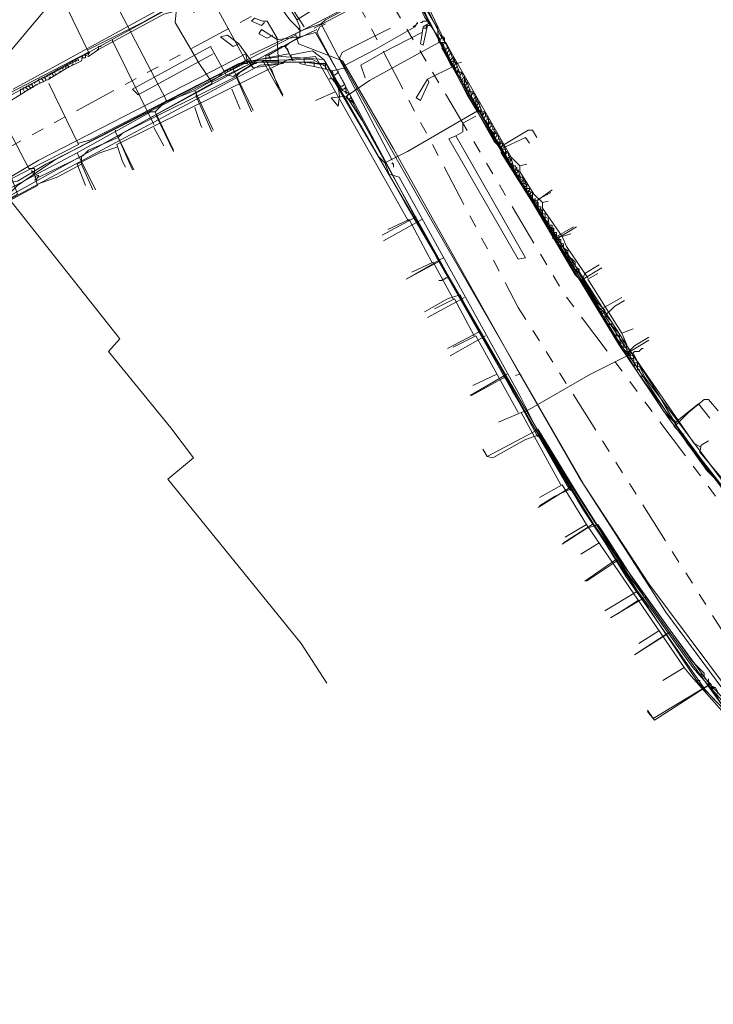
# Model space of a CAD drawing. Header units: metres. Extents: x 196942 to 197892, y 354692 to 355693.
# Tile 49 of 55: x 197500 to 197597, y 355207 to 355346. Entities that reach past the tile are written whole.
import ezdxf
from ezdxf.lldxf.tags import DXFTag

# ---------------------------------------------------------------- set-up
doc = ezdxf.new("R2010")
doc.units = ezdxf.units.M
doc.linetypes.add('RI-GWA', pattern=[18.45, 6, -1.8, 1.75, -1.8, 1.75, -1.8, 1.75, -1.8])
for name, color, linetype, lineweight in [('B-OI-KL-DATA_Orientatieverzoek_Eurofiber_0000560460-G', 90, 'KL-DATA-N', 18), ('B-OI-KL-DATA_Orientatieverzoek_KPN_0000546663-G', 90, 'KL-DATA-N', 18), ('B-OI-KL-DATA_Orientatieverzoek_Tele2_0000546705-G', 90, 'KL-DATA-N', 18), ('B-OI-KL-DATA_Orientatieverzoek_Ziggo BV_0000546674-G', 90, 'KL-DATA-N', 18), ('B-OI-KL-ET_LS_Orientatieverzoek_Enexis_0000729946-G', 190, 'KL-LS-N', 18), ('B-OI-KL-ET_LS_Orientatieverzoek_roermond_0000584598-G', 190, 'KL-LS-N', 18), ('B-OI-KL-ET_MS_Orientatieverzoek_Enexis_0000729946-G', 130, 'KL-MS-N', 18), ('B-OI-KL-GAS_HD_Orientatieverzoek_Enexis_0000729946-G', 30, 'KL-GAS-HD-N', 18), ('B-OI-KL-GAS_LD_Orientatieverzoek_Enexis_0000729946-G', 50, 'KL-GAS-LD-N', 18), ('B-OI-KL-WATER_Orientatieverzoek_Nv WML_0000578862-G', 170, 'KL-WATER-N', 18), ('B-OI-RI-GWA_Orientatieverzoek_roermond_0000584598-G', 30, 'RI-GWA', 18)]:
    doc.layers.add(name, color=color, linetype=linetype, lineweight=lineweight)
doc.styles.get("Standard").update_dxf_attribs({"font": 'arial.ttf'})
tags = doc.linetypes.add('KL-DATA-N', pattern='A,4,-1,[101,NLCS.SHX,S=0.5,R=0,X=0,Y=0],-1,4,-1,["D",Standard,S=1,R=0,X=-0.25,Y=-0.5],-1.5', length=12.5).pattern_tags.tags
tags[18] = DXFTag(74, 10)
tags = doc.linetypes.add('KL-GAS-HD-N', pattern='A,4,-1,[69,NLCS.SHX,S=0.5,R=0,X=0,Y=0],-1,4,-1,["H",Standard,S=1,R=0,X=0,Y=-0.5],-2', length=13).pattern_tags.tags
tags[18] = DXFTag(74, 10)
tags = doc.linetypes.add('KL-GAS-LD-N', pattern='A,4,-1,[69,NLCS.SHX,S=0.5,R=0,X=0,Y=0],-1,4,-1,["L",Standard,S=1,R=0,X=0.25,Y=-0.5],-2', length=13).pattern_tags.tags
tags[18] = DXFTag(74, 10)
tags = doc.linetypes.add('KL-LS-N', pattern='A,4,-1,[103,NLCS.SHX,S=0.75,R=0,X=0,Y=0],-1,4,-1,["L",Standard,S=1,R=0,X=0,Y=-0.5],-2', length=13).pattern_tags.tags
tags[18] = DXFTag(74, 10)
tags = doc.linetypes.add('KL-MS-N', pattern='A,4,-1,[103,NLCS.SHX,S=0.75,R=0,X=0,Y=0],-1,4,-1,["M",Standard,S=1,R=0,X=0,Y=-0.5],-2', length=13).pattern_tags.tags
tags[18] = DXFTag(74, 10)
doc.linetypes.add('KL-WATER-N', pattern='A,7,-0.5,[168,NLCS.SHX,S=0.75,R=0,X=0.75,Y=0],-2', length=9.5)

msp = doc.modelspace()

# ---------------------------------------------------------------- linework, layer by layer
at = {"layer": 'B-OI-KL-DATA_Orientatieverzoek_Eurofiber_0000560460-G', "flags": 128}
for points in [[(197664.94456, 355218.30724), (197657.94316, 355223.70832), (197647.74112, 355231.1098), (197636.1388, 355239.51148), (197632.93816, 355241.91196), (197612.134, 355263.51628), (197606.93296, 355269.51748), (197595.73072, 355283.92036), (197586.92896, 355295.92276), (197583.1282, 355302.124), (197578.72732, 355309.32544), (197575.52668, 355314.52648), (197571.1258, 355321.72792), (197567.92516, 355326.92896), (197562.32404, 355336.53088), (197557.123, 355346.1328), (197555.32264, 355350.33364), (197555.72272, 355351.73392), (197563.32424, 355356.1348), (197570.72572, 355360.33564), (197577.127, 355363.93636), (197580.92776, 355366.1368)], [(197497.71112, 355320.92776), (197499.31144, 355322.52808), (197504.51248, 355326.1288), (197509.51348, 355328.72932), (197520.31564, 355334.33044), (197531.1178, 355339.93156), (197539.71952, 355339.93156), (197542.92016, 355339.53148), (197545.52068, 355334.93056), (197548.72132, 355329.32944), (197551.92196, 355323.72832), (197553.92236, 355320.1276), (197561.32384, 355307.52508), (197565.1246, 355300.92376), (197568.72532, 355294.52248), (197572.32604, 355288.1212), (197581.92796, 355272.51808), (197585.1286, 355267.31704), (197590.72972, 355259.31544), (197596.33084, 355251.31384), (197625.1366, 355220.90776), (197625.53668, 355220.90776), (197637.139, 355210.1056), (197638.73932, 355210.1056), (197647.141, 355203.30424), (197647.54108, 355203.30424), (197651.54188, 355200.1036), (197651.94196, 355200.1036), (197655.94276, 355196.90296), (197656.34284, 355196.90296), (197672.34604, 355186.1008), (197672.74612, 355186.1008), (197674.94656, 355184.70052)], [(197497.71112, 355320.92776), (197497.91116, 355320.92776), (197513.71432, 355300.92376), (197512.114, 355299.1234), (197520.91576, 355288.32124), (197524.1164, 355284.1204), (197520.51568, 355281.1198), (197539.31944, 355257.91516), (197542.92016, 355252.31404)]]:
    msp.add_lwpolyline(points, dxfattribs=at)
at = {"layer": 'B-OI-KL-DATA_Orientatieverzoek_KPN_0000546663-G', "flags": 128}
for points in [[(197509.31344, 355341.73192), (197516.91496, 355345.53268), (197528.91736, 355352.33404), (197536.1188, 355356.73492), (197536.51888, 355357.33504), (197536.51888, 355357.135)], [(197458.1032, 355298.72332), (197466.90496, 355304.32444), (197464.30444, 355309.52548), (197461.50388, 355314.52648), (197488.30924, 355330.1296), (197496.91096, 355334.93056), (197509.31344, 355341.33184), (197504.91256, 355350.53368), (197504.91256, 355351.33384), (197504.51248, 355350.93376), (197504.91256, 355350.93376)], [(197558.92336, 355343.1322), (197556.72292, 355346.33284), (197554.72252, 355350.73372), (197555.52268, 355350.73372), (197559.1234, 355343.33224)], [(197545.52068, 355339.53148), (197549.72152, 355341.73192), (197555.32264, 355344.93256), (197555.72272, 355345.53268), (197555.72272, 355345.33264)], [(197556.92296, 355345.73272), (197556.52288, 355345.73272), (197556.32284, 355345.53268), (197556.1228, 355345.53268)], [(197556.92296, 355345.73272), (197557.123, 355345.73272)], [(197626.1368, 355222.90816), (197616.1348, 355232.31004), (197599.73152, 355251.1138), (197588.32924, 355266.31684), (197579.32744, 355280.1196), (197556.1228, 355320.32764), (197544.72052, 355340.53168), (197545.1206, 355341.33184), (197551.92196, 355344.73252)], [(197555.32264, 355345.1326), (197555.1226, 355344.93256)], [(197559.1234, 355342.73212), (197558.92336, 355342.73212), (197558.92336, 355343.1322), (197559.1234, 355343.33224), (197559.32344, 355343.33224), (197559.32344, 355342.93216)], [(197559.72352, 355341.73192), (197559.1234, 355342.73212), (197559.72352, 355342.73212), (197559.92356, 355341.93196)], [(197559.92356, 355341.33184), (197559.72352, 355341.33184), (197559.72352, 355341.73192), (197559.92356, 355341.93196), (197560.1236, 355341.93196), (197560.1236, 355341.53188)], [(197560.1236, 355340.93176), (197559.92356, 355340.93176), (197559.92356, 355341.33184), (197560.1236, 355341.53188), (197560.32364, 355341.53188), (197560.32364, 355341.1318)], [(197475.1066, 355309.32544), (197475.1066, 355309.92556), (197475.50668, 355309.92556), (197476.1068, 355309.52548), (197476.30684, 355310.72572), (197502.31204, 355326.1288), (197531.51788, 355341.1318), (197531.71792, 355339.73152), (197530.51768, 355339.73152), (197528.51728, 355338.73132), (197527.71712, 355337.93116), (197503.31224, 355325.52868), (197499.31144, 355323.1282), (197497.71112, 355322.92816), (197497.71112, 355323.32824)], [(197531.31784, 355339.73152), (197531.31784, 355340.1316), (197531.71792, 355340.1316)], [(197543.72032, 355338.73132), (197541.1198, 355339.33144), (197541.1198, 355339.93156), (197531.91796, 355339.93156), (197532.51808, 355339.1314), (197536.71892, 355339.73152), (197536.91896, 355339.93156)], [(197536.91896, 355339.93156), (197536.91896, 355340.1316)], [(197541.1198, 355339.33144), (197540.1196, 355339.53148), (197539.1194, 355339.73152), (197539.1194, 355339.93156)], [(197560.32364, 355340.53168), (197560.1236, 355340.53168), (197560.1236, 355340.93176), (197560.32364, 355341.1318), (197560.52368, 355341.1318), (197560.52368, 355340.73172)], [(197561.72392, 355338.1312), (197561.1238, 355339.93156), (197560.32364, 355340.1316), (197560.72372, 355340.73172), (197560.72372, 355339.93156)], [(197560.72372, 355339.93156), (197560.92376, 355340.1316), (197560.92376, 355340.33164), (197560.72372, 355340.33164)], [(197560.92376, 355339.53148), (197560.72372, 355339.53148), (197560.72372, 355339.93156)], [(197561.1238, 355339.1314), (197560.92376, 355339.1314), (197560.92376, 355339.53148), (197561.1238, 355339.73152), (197560.92376, 355339.93156)], [(197528.51728, 355338.33124), (197531.31784, 355339.73152)], [(197528.91736, 355338.53128), (197528.91736, 355338.73132)], [(197528.91736, 355338.73132), (197528.91736, 355338.53128)], [(197529.31744, 355338.73132), (197529.31744, 355338.93136)], [(197529.31744, 355338.93136), (197529.31744, 355338.73132)], [(197529.71752, 355338.93136), (197529.71752, 355339.1314)], [(197529.71752, 355339.1314), (197529.71752, 355338.93136)], [(197530.1176, 355339.1314), (197530.1176, 355339.33144)], [(197530.1176, 355339.33144), (197530.1176, 355339.1314)], [(197530.51768, 355339.33144), (197530.51768, 355339.53148)], [(197530.51768, 355339.53148), (197530.51768, 355339.33144)], [(197530.91776, 355339.53148), (197530.91776, 355339.73152)], [(197530.91776, 355339.73152), (197530.91776, 355339.53148)], [(197542.72012, 355338.93136), (197542.72012, 355339.73152), (197541.1198, 355339.73152)], [(197606.93296, 355239.71152), (197605.93276, 355240.91176), (197605.53268, 355241.71192), (197595.33064, 355252.31404), (197579.1274, 355276.71892), (197569.1254, 355293.52228), (197558.32324, 355312.72612), (197543.92036, 355337.33104), (197543.72032, 355338.73132), (197545.52068, 355339.1314)], [(197543.92036, 355338.1312), (197544.1204, 355338.1312), (197544.32044, 355338.33124), (197544.52048, 355338.53128), (197544.52048, 355338.73132)], [(197545.52068, 355339.53148), (197545.32064, 355339.53148)], [(197561.52388, 355338.53128), (197561.32384, 355338.53128), (197561.1238, 355338.73132), (197561.1238, 355339.1314), (197561.32384, 355339.33144)], [(197561.52388, 355338.53128), (197561.32384, 355338.73132), (197561.52388, 355338.93136)], [(197561.92396, 355338.33124), (197561.92396, 355338.53128), (197561.52388, 355338.53128)], [(197543.92036, 355338.1312), (197543.72032, 355338.1312)], [(197561.92396, 355337.73112), (197561.72392, 355337.73112), (197561.72392, 355338.1312), (197561.92396, 355338.33124), (197562.124, 355338.33124), (197562.124, 355337.93116)], [(197563.32424, 355335.33064), (197562.72412, 355337.131), (197561.92396, 355337.33104), (197562.32404, 355337.93116), (197562.32404, 355337.131)], [(197562.32404, 355337.131), (197562.52408, 355337.33104), (197562.52408, 355337.53108), (197562.32404, 355337.53108)], [(197562.52408, 355336.73092), (197562.32404, 355336.73092), (197562.32404, 355337.131)], [(197562.72412, 355336.33084), (197562.52408, 355336.33084), (197562.52408, 355336.73092), (197562.72412, 355336.93096), (197562.52408, 355337.131)], [(197563.1242, 355335.73072), (197562.92416, 355335.73072), (197562.72412, 355335.93076), (197562.72412, 355336.33084), (197562.92416, 355336.53088)], [(197563.1242, 355335.73072), (197562.92416, 355335.93076), (197563.1242, 355336.1308)], [(197563.52428, 355335.53068), (197563.52428, 355335.73072), (197563.1242, 355335.73072)], [(197563.52428, 355334.93056), (197563.32424, 355334.93056), (197563.32424, 355335.33064), (197563.52428, 355335.53068), (197563.72432, 355335.53068), (197563.72432, 355335.1306)], [(197564.92456, 355332.53008), (197564.32444, 355334.33044), (197563.52428, 355334.53048), (197563.92436, 355335.1306), (197563.92436, 355334.33044)], [(197563.92436, 355334.33044), (197564.1244, 355334.53048), (197564.1244, 355334.73052), (197563.92436, 355334.73052)], [(197564.1244, 355333.93036), (197563.92436, 355333.93036), (197563.92436, 355334.33044)], [(197564.32444, 355333.53028), (197564.1244, 355333.53028), (197564.1244, 355333.93036), (197564.32444, 355334.1304), (197564.1244, 355334.33044)], [(197564.72452, 355332.93016), (197564.52448, 355332.93016), (197564.32444, 355333.1302), (197564.32444, 355333.53028), (197564.52448, 355333.73032)], [(197564.72452, 355332.93016), (197564.52448, 355333.1302), (197564.72452, 355333.33024)], [(197565.1246, 355332.73012), (197565.1246, 355332.93016), (197564.72452, 355332.93016)], [(197565.1246, 355332.13), (197564.92456, 355332.13), (197564.92456, 355332.53008), (197565.1246, 355332.73012), (197565.32464, 355332.73012), (197565.32464, 355332.33004)], [(197565.32464, 355331.72992), (197565.1246, 355331.72992), (197565.1246, 355332.13), (197565.32464, 355332.33004), (197565.52468, 355332.33004), (197565.52468, 355331.92996)], [(197565.72472, 355331.1298), (197565.32464, 355331.72992), (197565.72472, 355331.92996), (197565.72472, 355331.1298)], [(197565.92476, 355331.32984), (197565.92476, 355331.52988), (197565.72472, 355331.52988)], [(197565.92476, 355330.72972), (197565.72472, 355330.72972), (197565.72472, 355331.1298), (197565.92476, 355331.32984), (197566.1248, 355331.32984), (197566.1248, 355330.92976)], [(197566.1248, 355330.32964), (197565.92476, 355330.32964), (197565.92476, 355330.72972), (197566.1248, 355330.92976), (197566.32484, 355330.92976), (197566.32484, 355330.52968)], [(197566.52488, 355329.72952), (197566.1248, 355330.32964), (197566.52488, 355330.52968), (197566.52488, 355329.72952)], [(197566.72492, 355329.92956), (197566.72492, 355330.1296), (197566.52488, 355330.1296)], [(197566.72492, 355329.32944), (197566.52488, 355329.32944), (197566.52488, 355329.72952), (197566.72492, 355329.92956), (197566.92496, 355329.92956), (197566.92496, 355329.52948)], [(197566.92496, 355328.92936), (197566.72492, 355328.92936), (197566.72492, 355329.32944), (197566.92496, 355329.52948), (197567.125, 355329.52948), (197567.125, 355329.1294)], [(197567.32504, 355328.32924), (197566.92496, 355328.92936), (197567.32504, 355329.1294), (197567.32504, 355328.32924)], [(197567.52508, 355328.52928), (197567.52508, 355328.72932), (197567.32504, 355328.72932)], [(197567.52508, 355327.92916), (197567.32504, 355327.92916), (197567.32504, 355328.32924), (197567.52508, 355328.52928), (197567.72512, 355328.52928), (197567.72512, 355328.1292)], [(197567.72512, 355327.52908), (197567.52508, 355327.52908), (197567.52508, 355327.92916), (197567.72512, 355328.1292), (197567.92516, 355328.1292), (197567.92516, 355327.72912)], [(197568.1252, 355326.92896), (197567.72512, 355327.52908), (197568.1252, 355327.72912), (197568.1252, 355326.92896)], [(197568.32524, 355327.129), (197568.32524, 355327.32904), (197568.1252, 355327.32904)], [(197568.32524, 355326.52888), (197568.1252, 355326.52888), (197568.1252, 355326.92896), (197568.32524, 355327.129), (197568.52528, 355327.129), (197568.52528, 355326.72892)], [(197569.32544, 355324.92856), (197568.92536, 355326.32884), (197568.32524, 355326.1288), (197568.72532, 355326.72892), (197568.72532, 355326.32884)], [(197568.72532, 355325.92876), (197568.52528, 355325.92876), (197568.52528, 355326.1288)], [(197569.1254, 355325.32864), (197568.92536, 355325.32864), (197568.72532, 355325.52868), (197568.72532, 355325.92876), (197568.92536, 355326.1288), (197568.72532, 355326.32884)], [(197569.1254, 355325.32864), (197568.92536, 355325.52868), (197569.1254, 355325.72872)], [(197569.52548, 355325.1286), (197569.52548, 355325.32864), (197569.1254, 355325.32864)], [(197570.32564, 355323.32824), (197569.92556, 355324.72852), (197569.32544, 355324.52848), (197569.72552, 355325.1286), (197569.72552, 355324.72852)], [(197569.72552, 355324.32844), (197569.52548, 355324.32844), (197569.52548, 355324.52848)], [(197570.1256, 355323.72832), (197569.92556, 355323.72832), (197569.72552, 355323.92836), (197569.72552, 355324.32844), (197569.92556, 355324.52848), (197569.72552, 355324.72852)], [(197570.1256, 355323.72832), (197569.92556, 355323.92836), (197570.1256, 355324.1284)], [(197570.52568, 355323.52828), (197570.52568, 355323.72832), (197570.1256, 355323.72832)], [(197612.93416, 355262.51608), (197612.134, 355263.91636), (197611.1338, 355264.91656), (197609.53348, 355266.51688), (197608.53328, 355267.71712), (197608.53328, 355268.31724), (197607.93316, 355268.51728), (197607.93316, 355269.1174), (197607.33304, 355269.31744), (197607.33304, 355269.91756), (197605.73272, 355271.51788), (197587.72912, 355295.52268), (197587.129, 355296.92296), (197586.32884, 355297.123), (197586.1288, 355298.52328), (197585.32864, 355298.72332), (197585.1286, 355300.1236), (197584.32844, 355300.32364), (197584.1284, 355301.72392), (197583.1282, 355302.72412), (197583.1282, 355303.32424), (197582.128, 355304.32444), (197582.128, 355304.92456), (197581.1278, 355305.92476), (197578.52728, 355310.1256), (197578.52728, 355310.72572), (197577.92716, 355311.1258), (197577.92716, 355311.72592), (197576.92696, 355312.72612), (197576.92696, 355313.32624), (197576.32684, 355313.72632), (197576.32684, 355314.32644), (197575.52668, 355314.52648), (197575.72672, 355315.32664), (197574.92656, 355315.52668), (197574.92656, 355316.52688), (197574.32644, 355316.52688), (197574.1264, 355317.92716), (197573.32624, 355318.1272), (197573.32624, 355319.1274), (197572.72612, 355319.1274), (197572.72612, 355320.1276), (197571.92596, 355320.32764), (197571.92596, 355321.52788), (197571.1258, 355321.72792), (197571.1258, 355322.72812), (197570.32564, 355322.92816), (197570.72572, 355323.52828), (197570.72572, 355322.72812)], [(197570.72572, 355322.72812), (197570.92576, 355322.92816), (197570.92576, 355323.1282), (197570.72572, 355323.1282)], [(197571.1258, 355322.128), (197570.92576, 355322.128), (197570.72572, 355322.32804), (197570.72572, 355322.52808), (197570.92576, 355322.32804), (197571.1258, 355322.52808), (197570.92576, 355322.72812)], [(197571.32584, 355321.72792), (197571.52588, 355321.92796), (197571.52588, 355322.128), (197571.1258, 355322.128)], [(197571.92596, 355320.72772), (197571.72592, 355320.72772), (197571.72592, 355321.1278), (197571.52588, 355321.32784), (197571.32584, 355321.32784), (197571.32584, 355321.72792)], [(197571.52588, 355321.32784), (197571.72592, 355321.52788), (197571.52588, 355321.72792)], [(197571.72592, 355321.1278), (197571.52588, 355321.1278), (197571.52588, 355321.32784)], [(197571.72592, 355321.1278), (197571.92596, 355321.1278)], [(197572.32604, 355320.1276), (197572.32604, 355320.72772), (197572.32604, 355320.1276)], [(197572.72612, 355319.52748), (197572.52608, 355319.52748), (197572.32604, 355319.72752), (197572.32604, 355319.92756), (197572.52608, 355319.72752), (197572.72612, 355319.92756), (197572.52608, 355320.1276)], [(197572.92616, 355319.1274), (197573.1262, 355319.32744), (197573.1262, 355319.52748), (197572.72612, 355319.52748)], [(197573.32624, 355318.52728), (197573.1262, 355318.52728), (197572.92616, 355318.72732), (197572.92616, 355318.92736), (197573.1262, 355318.72732), (197573.32624, 355318.92736), (197573.1262, 355319.1274)], [(197573.72632, 355317.92716), (197573.72632, 355318.52728), (197573.32624, 355318.52728)], [(197574.32644, 355316.92696), (197574.1264, 355317.127), (197573.92636, 355317.127), (197573.92636, 355317.52708), (197573.72632, 355317.72712), (197573.72632, 355317.52708), (197573.92636, 355317.52708)], [(197573.92636, 355317.52708), (197574.1264, 355317.52708)], [(197574.52648, 355316.52688), (197574.72652, 355316.72692), (197574.72652, 355316.92696), (197574.32644, 355316.92696)], [(197574.92656, 355315.92676), (197574.72652, 355315.92676), (197574.52648, 355316.1268), (197574.52648, 355316.32684), (197574.72652, 355316.1268), (197574.92656, 355316.32684), (197574.72652, 355316.52688)], [(197575.32664, 355315.32664), (197575.32664, 355315.92676), (197574.92656, 355315.92676)], [(197575.52668, 355314.92656), (197575.32664, 355314.92656), (197575.32664, 355315.32664)], [(197575.92676, 355314.32644), (197575.92676, 355314.92656), (197575.52668, 355314.92656)], [(197576.32684, 355313.92636), (197575.92676, 355313.92636), (197575.92676, 355314.32644)], [(197576.92696, 355312.92616), (197576.52688, 355312.92616), (197576.52688, 355313.32624)], [(197577.92716, 355311.32584), (197577.52708, 355311.32584), (197577.52708, 355311.72592)], [(197578.52728, 355310.32564), (197578.1272, 355310.32564), (197578.1272, 355310.72572)], [(197582.128, 355304.52448), (197581.72792, 355304.52448), (197581.72792, 355304.92456)], [(197583.1282, 355302.92416), (197582.72812, 355302.92416), (197582.72812, 355303.32424)], [(197584.1284, 355301.32384), (197583.72832, 355301.32384), (197583.72832, 355301.72392)], [(197584.72852, 355300.1236), (197584.72852, 355300.72372), (197584.32844, 355300.72372)], [(197585.1286, 355299.72352), (197584.72852, 355299.72352), (197584.72852, 355300.1236)], [(197585.72872, 355298.52328), (197585.72872, 355299.1234), (197585.32864, 355299.1234)], [(197586.1288, 355298.1232), (197585.72872, 355298.1232), (197585.72872, 355298.52328)], [(197586.72892, 355296.92296), (197586.72892, 355297.52308), (197586.32884, 355297.52308)], [(197587.129, 355296.52288), (197586.72892, 355296.52288), (197586.72892, 355296.92296)], [(197587.72912, 355295.52268), (197587.72912, 355295.32264), (197587.52908, 355295.52268), (197587.32904, 355295.52268), (197587.32904, 355295.92276)], [(197595.1306, 355252.71412), (197594.93056, 355252.91416)], [(197595.53068, 355252.31404), (197595.53068, 355252.71412), (197595.1306, 355252.71412)]]:
    msp.add_lwpolyline(points, dxfattribs=at)
at = {"layer": 'B-OI-KL-DATA_Orientatieverzoek_Tele2_0000546705-G', "flags": 128}
msp.add_lwpolyline([(197664.94456, 355218.30724), (197657.94316, 355223.70832), (197656.54288, 355223.90836), (197654.94256, 355225.1086), (197654.54248, 355226.30884), (197644.54048, 355233.51028), (197633.1382, 355241.71192), (197612.134, 355263.51628), (197606.93296, 355269.51748), (197595.73072, 355283.92036), (197586.92896, 355295.92276), (197583.1282, 355302.124), (197578.72732, 355309.32544), (197575.52668, 355314.52648), (197571.1258, 355321.72792), (197567.92516, 355326.92896), (197562.32404, 355336.53088), (197557.123, 355346.1328), (197555.32264, 355350.33364), (197555.72272, 355351.73392), (197561.72392, 355355.33464), (197562.124, 355356.53488), (197564.32444, 355357.73512), (197565.72472, 355357.33504), (197571.72592, 355360.93576), (197576.32684, 355363.53628), (197579.92756, 355365.53668), (197580.92776, 355366.1368)], dxfattribs=at)
at = {"layer": 'B-OI-KL-DATA_Orientatieverzoek_Ziggo BV_0000546674-G', "flags": 128}
for points in [[(197466.1048, 355287.92116), (197466.30484, 355288.92136), (197467.90516, 355290.32164), (197467.50508, 355291.92196), (197455.50268, 355309.92556), (197456.1028, 355311.1258), (197469.30544, 355319.32744), (197531.51788, 355353.53428), (197532.31804, 355354.93456), (197531.71792, 355357.33504), (197524.1164, 355369.1374), (197521.31584, 355372.53808), (197442.70012, 355441.95196), (197442.50008, 355441.95196)], [(197570.1256, 355325.32864), (197568.92536, 355326.52888), (197559.52348, 355342.93216), (197556.32284, 355349.73352), (197556.32284, 355351.93396), (197564.1244, 355356.33484), (197558.92336, 355365.73672), (197557.123, 355365.33664), (197553.72232, 355363.53628), (197550.52168, 355363.93636), (197547.32104, 355366.73692), (197546.72092, 355367.33704), (197546.72092, 355368.1372), (197550.52168, 355370.33764)], [(197512.71412, 355342.93216), (197512.71412, 355343.1322)], [(197512.71412, 355342.93216), (197518.51528, 355331.1298)], [(197554.32244, 355317.72712), (197541.31984, 355340.73172), (197537.51908, 355340.33164), (197513.31424, 355328.32924), (197514.1144, 355325.92876), (197514.51448, 355325.1286)], [(197539.71952, 355340.53168), (197539.71952, 355339.93156), (197539.91956, 355339.73152)], [(197535.1186, 355338.93136), (197536.1188, 355336.33084)], [(197529.51748, 355336.1308), (197530.71772, 355333.33024)], [(197544.1204, 355335.73072), (197541.31984, 355334.53048)], [(197524.31644, 355333.53028), (197525.1166, 355331.1298), (197525.31664, 355330.72972)], [(197519.91556, 355328.1292), (197518.51528, 355330.72972)], [(197513.31424, 355327.92916), (197510.91376, 355327.129), (197507.71312, 355325.52868), (197508.91336, 355322.52808)], [(197573.32624, 355320.1276), (197572.126, 355321.32784), (197570.1256, 355324.52848), (197570.1256, 355325.32864), (197571.1258, 355325.52868)], [(197576.1268, 355315.32664), (197573.32624, 355319.32744), (197573.32624, 355320.1276), (197574.1264, 355320.32764)], [(197557.72312, 355311.72592), (197554.52248, 355317.72712), (197551.52188, 355316.32684)], [(197554.32244, 355317.72712), (197554.52248, 355317.52708)], [(197579.72752, 355309.52548), (197576.72692, 355313.92636), (197576.1268, 355315.32664), (197577.32704, 355315.72672)], [(197560.72372, 355306.52488), (197557.92316, 355311.72592), (197554.92256, 355310.32564)], [(197584.52848, 355301.72392), (197579.72752, 355309.32544), (197581.1278, 355310.1256)], [(197563.72432, 355301.32384), (197560.92376, 355306.52488), (197558.1232, 355305.1246)], [(197585.72872, 355298.92336), (197584.52848, 355301.72392), (197586.1288, 355302.32404)], [(197569.92556, 355290.52168), (197563.92436, 355301.32384), (197560.72372, 355299.72352)], [(197586.1288, 355298.92336), (197586.32884, 355299.1234), (197586.92896, 355299.1234), (197587.129, 355299.32344), (197587.32904, 355299.52348), (197587.52908, 355299.52348)], [(197595.53068, 355285.72072), (197594.73052, 355286.1208), (197586.72892, 355297.72312), (197586.1288, 355298.92336), (197580.1276, 355295.92276), (197571.1258, 355290.72172), (197570.32564, 355290.52168)], [(197566.92496, 355295.92276), (197563.52428, 355294.32244)], [(197575.92676, 355280.31964), (197570.32564, 355290.52168), (197567.125, 355289.1214)], [(197603.1322, 355275.91876), (197600.93176, 355278.1192), (197598.53128, 355281.31984), (197595.53068, 355284.92056), (197595.73072, 355285.92076), (197596.73092, 355286.52088)], [(197595.53068, 355285.72072), (197595.73072, 355285.72072)], [(197579.52748, 355274.71852), (197576.1268, 355280.31964), (197572.92616, 355278.51928)], [(197593.33024, 355254.51448), (197579.52748, 355274.71852), (197576.52688, 355272.91816)], [(197581.32784, 355272.118), (197578.72732, 355270.51768)], [(197586.72892, 355263.91636), (197583.92836, 355262.116)], [(197586.72892, 355263.91636), (197586.92896, 355263.91636)], [(197589.72952, 355259.71552), (197586.92896, 355257.91516)], [(197601.1318, 355245.1126), (197600.1316, 355246.71292), (197594.33044, 355253.31424), (197593.33024, 355254.51448), (197590.32964, 355252.71412)], [(197593.33024, 355254.51448), (197593.53028, 355254.31444)]]:
    msp.add_lwpolyline(points, dxfattribs=at)
at = {"layer": 'B-OI-KL-ET_LS_Orientatieverzoek_Enexis_0000729946-G', "flags": 128}
for points in [[(197452.90216, 355294.52248), (197455.30264, 355295.72272), (197476.30684, 355308.72532), (197482.90816, 355312.52608), (197483.90836, 355313.52628), (197493.71032, 355318.72732), (197495.71072, 355319.1274), (197502.112, 355322.52808), (197501.71192, 355324.1284), (197501.71192, 355324.92856), (197500.91176, 355324.92856), (197494.71052, 355336.73092), (197494.91056, 355337.53108), (197510.51368, 355356.1348), (197510.1136, 355356.93496)], [(197531.71792, 355353.1342), (197532.31804, 355353.33424), (197532.71812, 355354.73452), (197533.31824, 355354.73452), (197539.71952, 355344.93256)], [(197558.72332, 355342.73212), (197558.52328, 355344.73252), (197555.32264, 355350.1336), (197555.72272, 355352.134), (197559.1234, 355354.33444), (197559.72352, 355354.33444), (197562.52408, 355348.53328)], [(197526.91696, 355348.53328), (197527.71712, 355349.73352), (197530.1176, 355351.33384), (197531.71792, 355353.1342), (197529.71752, 355353.1342), (197498.71132, 355336.1308)], [(197541.1198, 355344.73252), (197550.52168, 355349.73352)], [(197543.52028, 355337.73112), (197542.72012, 355339.33144), (197540.91976, 355340.33164), (197531.51788, 355340.1316), (197527.117, 355348.1332), (197524.91656, 355347.33304), (197524.1164, 355346.93296)], [(197545.72072, 355335.1306), (197548.92136, 355337.33104), (197558.72332, 355342.73212), (197559.1234, 355342.53208)], [(197559.52348, 355342.73212), (197559.52348, 355343.33224), (197559.32344, 355343.53228), (197559.1234, 355343.53228), (197558.92336, 355343.73232), (197559.1234, 355343.73232)], [(197567.52508, 355327.72912), (197566.52488, 355328.72932), (197559.1234, 355341.93196), (197559.52348, 355342.73212), (197559.72352, 355342.73212), (197561.32384, 355339.73152), (197561.92396, 355339.93156)], [(197559.52348, 355342.73212), (197559.72352, 355342.53208)], [(197530.1176, 355337.93116), (197530.71772, 355338.53128), (197532.71812, 355339.73152), (197532.71812, 355339.93156)], [(197533.91836, 355340.1316), (197536.71892, 355335.1306)], [(197513.51428, 355329.32944), (197514.1144, 355329.92956), (197530.1176, 355337.93116), (197532.31804, 355332.93016)], [(197544.72052, 355335.1306), (197544.52048, 355336.53088), (197543.52028, 355337.73112), (197543.32024, 355337.53108)], [(197524.51648, 355335.1306), (197524.51648, 355335.33064)], [(197524.51648, 355335.1306), (197526.71692, 355330.1296)], [(197561.52388, 355307.125), (197547.92116, 355331.72992), (197545.72072, 355335.1306), (197543.52028, 355334.93056), (197544.52048, 355333.73032), (197544.72052, 355335.1306)], [(197545.72072, 355335.1306), (197545.72072, 355334.93056)], [(197518.91536, 355332.33004), (197518.91536, 355332.53008)], [(197518.91536, 355332.33004), (197521.31584, 355327.32904)], [(197502.31204, 355323.72832), (197508.51328, 355326.72892), (197509.31344, 355327.52908), (197513.51428, 355329.32944), (197515.51468, 355324.72852)], [(197571.92596, 355320.1276), (197567.52508, 355327.129), (197567.52508, 355327.72912), (197570.92576, 355329.32944), (197571.52588, 355328.52928)], [(197508.31324, 355326.52888), (197508.31324, 355326.72892)], [(197508.31324, 355325.52868), (197508.31324, 355326.52888)], [(197501.51188, 355324.52848), (197501.31184, 355324.52848), (197501.31184, 355324.72852)], [(197501.71192, 355324.1284), (197501.51188, 355324.1284), (197501.51188, 355324.52848), (197501.71192, 355324.52848)], [(197502.112, 355322.72812), (197504.91256, 355323.72832), (197508.31324, 355325.52868), (197509.91356, 355321.92796)], [(197501.91196, 355323.32824), (197502.31204, 355323.92836), (197502.112, 355323.92836), (197501.71192, 355323.72832)], [(197501.91196, 355323.32824), (197501.71192, 355323.32824)], [(197578.72732, 355309.1254), (197577.92716, 355309.92556), (197571.92596, 355320.1276), (197574.52648, 355321.52788)], [(197555.52268, 355318.1272), (197550.72172, 355315.52668)], [(197574.92656, 355315.1266), (197577.72712, 355316.72692)], [(197574.92656, 355315.1266), (197574.72652, 355315.1266)], [(197558.92336, 355311.92596), (197554.1224, 355309.32544)], [(197581.32784, 355304.92456), (197578.72732, 355309.1254), (197581.72792, 355310.92576)], [(197560.1236, 355309.72552), (197559.92356, 355309.52548), (197559.72352, 355309.52548), (197559.52348, 355309.32544), (197559.32344, 355309.32544), (197559.1234, 355309.1254), (197558.72332, 355309.1254)], [(197564.32444, 355301.92396), (197561.72392, 355307.125), (197559.92356, 355306.52488), (197556.72292, 355304.72452)], [(197561.52388, 355307.125), (197561.72392, 355306.92496)], [(197585.32864, 355298.92336), (197584.32844, 355299.92356), (197581.32784, 355304.92456), (197584.52848, 355306.72492)], [(197567.92516, 355295.52268), (197564.52448, 355301.92396), (197559.92356, 355299.52348)], [(197564.32444, 355301.92396), (197564.52448, 355301.72392)], [(197591.92996, 355289.1214), (197590.52968, 355290.52168), (197585.32864, 355298.32324), (197585.72872, 355299.1234), (197588.32924, 355300.72372)], [(197585.32864, 355298.92336), (197585.52868, 355298.92336)], [(197572.52608, 355287.32104), (197568.1252, 355295.52268), (197563.32424, 355292.92216)], [(197567.92516, 355295.52268), (197568.1252, 355295.32264)], [(197592.93016, 355287.52108), (197591.92996, 355288.52128), (197592.33004, 355289.32144), (197595.33064, 355291.72192), (197596.93096, 355289.72152)], [(197591.92996, 355289.1214), (197592.13, 355289.1214)], [(197577.127, 355279.71952), (197572.72612, 355287.32104), (197570.92576, 355286.72092), (197566.32484, 355284.1204), (197565.52468, 355284.32044), (197565.1246, 355285.1206)], [(197572.52608, 355287.32104), (197572.72612, 355287.121)], [(197598.73132, 355280.1196), (197596.53088, 355282.32004), (197592.93016, 355287.32104), (197593.33024, 355287.52108)], [(197586.72892, 355265.31664), (197583.92836, 355269.91756), (197579.32744, 355276.51888), (197577.32704, 355279.71952), (197575.1266, 355278.71932), (197572.92616, 355277.31904)], [(197577.127, 355279.71952), (197577.32704, 355279.51948)], [(197580.32764, 355274.71852), (197576.32684, 355272.118)], [(197583.92836, 355269.91756), (197579.32744, 355266.71692)], [(197619.33544, 355226.90896), (197609.1334, 355237.91116), (197594.53048, 355254.51448), (197588.72932, 355262.71612), (197586.72892, 355265.31664), (197582.128, 355262.51608)], [(197590.92976, 355259.31544), (197586.32884, 355256.31484)], [(197596.53088, 355251.91396), (197588.92936, 355247.31304), (197588.1292, 355248.51328)]]:
    msp.add_lwpolyline(points, dxfattribs=at)
at = {"layer": 'B-OI-KL-ET_LS_Orientatieverzoek_roermond_0000584598-G', "flags": 128}
for points in [[(197557.32304, 355345.53268), (197555.32264, 355350.1336), (197555.72272, 355352.33404), (197560.72372, 355355.1346), (197556.92296, 355362.136), (197557.52308, 355362.73612), (197555.52268, 355363.73632), (197554.72252, 355366.1368), (197553.72232, 355367.137), (197553.32224, 355367.73712), (197551.52188, 355367.73712)], [(197539.31944, 355344.33244), (197537.71912, 355345.93276), (197532.71812, 355352.73412), (197528.31724, 355362.33604), (197528.31724, 355363.53628), (197530.71772, 355365.33664), (197531.31784, 355365.33664), (197531.51788, 355364.53648), (197530.71772, 355361.93596), (197530.1176, 355361.93596), (197529.1174, 355363.93636)], [(197536.1188, 355343.1322), (197539.1194, 355343.53228), (197539.1194, 355344.93256), (197538.71932, 355345.93276), (197542.92016, 355348.53328), (197541.31984, 355350.93376), (197537.119, 355348.53328), (197538.71932, 355345.93276)], [(197422.89616, 355275.51868), (197424.89656, 355276.91896), (197427.097, 355274.71852), (197447.90116, 355290.92176), (197465.70472, 355302.52408), (197483.1082, 355312.52608), (197533.51828, 355339.53148), (197536.1188, 355339.73152), (197535.91876, 355343.33224), (197534.51848, 355345.73272), (197533.91836, 355345.73272), (197532.71812, 355346.1328), (197532.31804, 355345.73272), (197533.71832, 355345.1326), (197534.1184, 355345.53268)], [(197560.52368, 355339.33144), (197557.52308, 355345.53268), (197556.52288, 355344.93256), (197556.1228, 355342.53208), (197556.52288, 355342.33204), (197557.123, 355345.1326), (197557.72312, 355345.1326)], [(197535.91876, 355343.1322), (197533.71832, 355344.53248), (197533.31824, 355343.93236), (197534.51848, 355343.33224), (197535.31864, 355343.73232)], [(197539.1194, 355344.73252), (197538.91936, 355344.53248)], [(197556.32284, 355344.1324), (197550.92176, 355341.33184), (197547.72112, 355339.53148), (197548.32124, 355337.73112)], [(197556.52288, 355344.73252), (197556.92296, 355344.73252), (197556.92296, 355344.93256), (197557.123, 355345.1326)], [(197532.51808, 355339.73152), (197530.51768, 355342.53208), (197529.71752, 355342.132), (197527.91716, 355343.53228), (197528.91736, 355343.73232), (197530.51768, 355342.53208)], [(197536.1188, 355343.1322), (197535.91876, 355343.1322)], [(197532.51808, 355339.73152), (197529.71752, 355337.93116), (197528.71732, 355338.1312), (197526.51688, 355342.132), (197515.51468, 355336.1308), (197516.31484, 355335.33064), (197526.91696, 355341.1318)], [(197532.51808, 355339.73152), (197532.91816, 355339.73152), (197533.1182, 355339.93156), (197533.71832, 355339.93156), (197533.91836, 355340.1316), (197536.1188, 355340.1316)], [(197557.123, 355337.53108), (197560.72372, 355339.33144), (197570.1256, 355323.32824), (197589.52948, 355293.32224), (197593.73032, 355286.1208), (197610.1336, 355265.31664), (197623.1362, 355251.31384), (197635.1386, 355239.51148), (197635.33864, 355239.51148), (197657.94316, 355222.90816), (197658.34324, 355222.90816)], [(197557.123, 355337.53108), (197555.52268, 355334.93056), (197556.1228, 355334.53048), (197557.32304, 355337.131), (197557.123, 355337.53108)], [(197561.1238, 355329.52948), (197562.124, 355330.1296), (197562.124, 355331.32984), (197563.92436, 355332.33004)], [(197561.1238, 355329.52948), (197570.92576, 355312.32604), (197569.92556, 355312.126), (197560.1236, 355329.1294), (197561.1238, 355329.52948)]]:
    msp.add_lwpolyline(points, dxfattribs=at)
at = {"layer": 'B-OI-KL-ET_MS_Orientatieverzoek_Enexis_0000729946-G', "flags": 128}
for points in [[(197597.131, 355251.51388), (197597.131, 355252.114), (197596.1308, 355253.1142), (197596.1308, 355253.71432), (197594.53048, 355255.31464), (197583.52828, 355270.71772), (197573.52628, 355286.52088), (197559.1234, 355311.32584), (197546.72092, 355333.93036), (197546.1208, 355335.53068), (197545.1206, 355335.93076), (197542.52008, 355340.33164), (197536.51888, 355340.73172), (197533.31824, 355340.33164), (197526.71692, 355337.131), (197524.91656, 355339.73152), (197521.51588, 355345.53268), (197521.71592, 355347.53308), (197524.1164, 355348.53328), (197524.31644, 355349.33344), (197527.71712, 355351.1338), (197531.1178, 355353.73432), (197532.118, 355355.53468), (197532.71812, 355357.33504), (197534.71852, 355362.33604), (197535.1186, 355363.73632), (197534.91856, 355370.93776), (197532.51808, 355379.33944), (197528.31724, 355386.94096), (197514.71452, 355404.34444), (197514.71452, 355405.1446), (197515.71472, 355405.1446), (197516.51488, 355404.94456), (197521.71592, 355410.54568), (197521.71592, 355410.74572)], [(197432.89816, 355279.91956), (197433.89836, 355281.51988), (197445.30064, 355290.32164), (197461.50388, 355300.32364), (197460.70372, 355302.124), (197455.50268, 355309.72552), (197455.70272, 355310.92576), (197466.70492, 355317.127), (197488.1092, 355328.92936), (197490.1096, 355330.32964), (197496.1108, 355333.73032), (197497.71112, 355334.1304), (197501.91196, 355336.73092), (197503.71232, 355337.53108), (197506.31284, 355339.1314), (197508.31324, 355340.1316), (197508.51328, 355340.93176), (197508.91336, 355340.93176), (197509.31344, 355340.73172), (197510.71372, 355341.73192), (197519.91556, 355346.73292), (197521.51588, 355347.133)], [(197545.72072, 355335.53068), (197545.52068, 355336.73092), (197541.31984, 355344.1324), (197539.1194, 355343.53228), (197534.71852, 355340.93176), (197534.91856, 355340.53168)], [(197508.91336, 355340.93176), (197508.91336, 355341.1318), (197509.31344, 355341.1318), (197509.51348, 355341.33184), (197509.31344, 355341.33184), (197509.31344, 355341.1318)], [(197510.71372, 355341.73192), (197510.51368, 355341.73192)], [(197510.71372, 355341.73192), (197510.71372, 355342.132), (197511.1138, 355342.132)], [(197504.51248, 355338.53128), (197507.91316, 355340.33164)], [(197506.71292, 355339.73152), (197506.71292, 355339.93156)], [(197507.113, 355339.93156), (197507.113, 355340.1316)], [(197507.51308, 355340.1316), (197507.51308, 355340.33164)], [(197507.51308, 355340.1316), (197507.51308, 355339.93156)], [(197507.91316, 355340.33164), (197507.91316, 355340.1316)], [(197508.31324, 355340.53168), (197508.91336, 355340.53168), (197508.91336, 355340.93176)], [(197509.31344, 355341.1318), (197509.31344, 355340.93176)], [(197534.31844, 355340.53168), (197534.31844, 355340.93176), (197534.71852, 355340.93176)], [(197534.71852, 355340.93176), (197534.91856, 355341.1318)], [(197534.91856, 355340.53168), (197534.91856, 355340.33164)], [(197503.1122, 355337.73112), (197504.51248, 355338.53128), (197504.71252, 355338.1312)], [(197504.91256, 355338.73132), (197504.91256, 355338.93136)], [(197505.1126, 355338.53128), (197505.31264, 355338.53128), (197505.31264, 355338.73132)], [(197505.31264, 355338.93136), (197505.31264, 355339.1314)], [(197505.71272, 355339.1314), (197505.71272, 355339.33144)], [(197505.71272, 355339.1314), (197505.71272, 355338.93136)], [(197506.1128, 355339.33144), (197506.1128, 355339.53148), (197506.31284, 355339.53148)], [(197506.1128, 355339.33144), (197506.1128, 355339.1314)], [(197506.51288, 355339.1314), (197506.51288, 355339.33144), (197506.31284, 355339.53148)], [(197506.91296, 355339.53148), (197507.113, 355339.53148), (197507.113, 355339.73152)], [(197466.1048, 355287.72112), (197466.30484, 355288.92136), (197467.90516, 355290.52168), (197467.50508, 355291.92196), (197461.90396, 355300.52368), (197474.90656, 355308.1252), (197515.91476, 355330.92976), (197526.71692, 355336.93096), (197526.71692, 355337.131)], [(197501.51188, 355336.33084), (197501.31184, 355336.93096), (197502.31204, 355337.33104), (197502.51208, 355336.93096)], [(197501.71192, 355336.93096), (197501.71192, 355337.131), (197501.91196, 355337.131)], [(197502.31204, 355337.33104), (197502.31204, 355337.53108), (197502.71212, 355337.53108)], [(197502.91216, 355337.131), (197502.91216, 355337.33104), (197502.71212, 355337.53108), (197502.71212, 355337.73112), (197503.1122, 355337.73112), (197503.31224, 355337.53108), (197503.31224, 355337.33104)], [(197503.51228, 355337.93116), (197503.51228, 355338.1312)], [(197503.71232, 355337.73112), (197503.91236, 355337.73112), (197503.91236, 355337.93116)], [(197503.91236, 355338.1312), (197503.91236, 355338.33124), (197504.1124, 355338.33124)], [(197504.31244, 355337.93116), (197504.31244, 355338.1312), (197504.1124, 355338.33124)], [(197526.71692, 355337.131), (197526.71692, 355337.33104)], [(197499.71152, 355335.33064), (197499.71152, 355336.1308), (197500.1116, 355336.1308), (197500.31164, 355335.73072)], [(197500.1116, 355336.1308), (197500.1116, 355336.33084), (197500.51168, 355336.33084)], [(197500.71172, 355335.93076), (197500.71172, 355336.1308), (197500.51168, 355336.33084), (197500.51168, 355336.53088), (197500.91176, 355336.53088), (197501.1118, 355336.33084), (197501.1118, 355336.1308)], [(197500.91176, 355336.53088), (197500.91176, 355336.73092), (197501.31184, 355336.73092)], [(197501.91196, 355336.73092), (197502.112, 355336.73092)], [(197544.92056, 355336.53088), (197544.72052, 355336.53088)], [(197544.92056, 355336.53088), (197545.1206, 355336.53088), (197545.32064, 355336.73092)], [(197545.1206, 355336.1308), (197545.32064, 355336.1308), (197545.52068, 355336.33084)], [(197545.72072, 355335.53068), (197545.52068, 355335.73072), (197545.72072, 355335.93076)], [(197546.72092, 355334.1304), (197545.72072, 355334.93056), (197545.92076, 355335.53068)], [(197546.1208, 355334.73052), (197546.32084, 355334.93056)], [(197546.32084, 355334.53048), (197546.1208, 355334.53048), (197546.1208, 355334.73052)], [(197546.32084, 355334.53048), (197546.52088, 355334.53048)], [(197596.1308, 355253.31424), (197595.73072, 355253.31424), (197595.73072, 355253.71432)], [(197596.73092, 355252.31404), (197596.73092, 355252.91416), (197596.73092, 355252.31404)], [(197596.93096, 355251.91396), (197596.73092, 355251.91396), (197596.73092, 355252.31404)], [(197597.131, 355251.51388), (197597.33104, 355251.51388), (197597.53108, 355251.71392), (197597.33104, 355251.91396)], [(197628.93736, 355217.50708), (197624.1364, 355221.50788), (197598.73132, 355249.1134), (197597.131, 355251.71392), (197597.73112, 355251.71392), (197598.1312, 355250.91376), (197597.73112, 355250.71372)]]:
    msp.add_lwpolyline(points, dxfattribs=at)
at = {"layer": 'B-OI-KL-GAS_HD_Orientatieverzoek_Enexis_0000729946-G', "flags": 128}
for points in [[(197627.93716, 355218.50728), (197626.73692, 355219.1074), (197620.93576, 355224.90856), (197598.73132, 355249.1134), (197585.52868, 355267.51708), (197570.92576, 355290.32164), (197558.52328, 355312.126), (197541.51988, 355344.1324), (197541.91996, 355344.93256), (197542.72012, 355345.33264)], [(197537.119, 355342.132), (197537.71912, 355342.73212), (197541.51988, 355344.53248)], [(197432.89816, 355276.71892), (197433.49828, 355277.119), (197431.89796, 355279.1194), (197432.29804, 355279.91956), (197445.30064, 355290.32164), (197466.70492, 355303.52428), (197515.51468, 355330.72972), (197536.51888, 355342.132), (197537.119, 355342.132), (197538.1192, 355340.1316)], [(197537.119, 355342.132), (197537.119, 355341.93196)]]:
    msp.add_lwpolyline(points, dxfattribs=at)
at = {"layer": 'B-OI-KL-GAS_LD_Orientatieverzoek_Enexis_0000729946-G', "flags": 128}
for points in [[(197518.71532, 355332.93016), (197519.31544, 355333.53028), (197520.31564, 355334.53048), (197513.71432, 355347.133), (197505.71272, 355353.73432)], [(197564.32444, 355332.93016), (197555.1226, 355349.73352), (197555.52268, 355351.53388), (197557.92316, 355353.53428), (197559.1234, 355354.33444), (197559.92356, 355354.33444), (197559.92356, 355353.1342), (197562.32404, 355348.53328)], [(197542.12, 355345.33264), (197542.72012, 355345.93276), (197552.92216, 355351.33384), (197557.123, 355353.33424), (197557.32304, 355352.93416)], [(197542.12, 355345.33264), (197539.71952, 355344.53248), (197532.118, 355340.93176)], [(197542.12, 355345.33264), (197552.122, 355326.1288)], [(197551.1218, 355325.72872), (197550.1216, 355326.72892), (197544.72052, 355336.1308), (197542.52008, 355340.33164), (197540.91976, 355341.53188), (197537.71912, 355340.93176), (197537.31904, 355341.93196)], [(197524.31644, 355335.93076), (197531.31784, 355339.93156), (197537.51908, 355341.1318)], [(197534.31844, 355340.33164), (197536.71892, 355335.33064)], [(197537.91916, 355340.93176), (197537.91916, 355340.53168), (197538.1192, 355340.33164), (197538.1192, 355340.1316)], [(197529.71752, 355338.93136), (197529.71752, 355339.1314)], [(197529.71752, 355338.93136), (197532.51808, 355333.1302)], [(197520.31564, 355334.33044), (197524.31644, 355335.93076), (197526.91696, 355330.32964)], [(197507.71312, 355327.129), (197518.1152, 355332.93016), (197518.71532, 355332.93016), (197521.31584, 355327.52908)], [(197572.52608, 355288.1212), (197570.1256, 355292.92216), (197553.1222, 355323.72832), (197551.72192, 355324.1284), (197551.1218, 355325.72872), (197554.32244, 355327.32904), (197563.92436, 355332.93016), (197564.52448, 355332.93016), (197567.32504, 355327.92916), (197571.32584, 355330.32964), (197571.92596, 355330.32964), (197572.52608, 355329.32944)], [(197513.1142, 355330.1296), (197513.1142, 355330.32964)], [(197513.1142, 355330.1296), (197515.71472, 355324.72852)], [(197572.32604, 355320.32764), (197571.32584, 355321.32784), (197567.52508, 355327.92916)], [(197461.70392, 355300.52368), (197462.70412, 355301.52388), (197486.1088, 355315.72672), (197507.71312, 355327.129), (197510.31364, 355321.92796)], [(197552.32204, 355325.1286), (197552.32204, 355325.52868), (197552.122, 355325.72872), (197552.122, 355325.52868)], [(197575.52668, 355315.1266), (197574.72652, 355315.92676), (197572.32604, 355319.72752), (197572.72612, 355320.52768), (197574.72652, 355321.92796)], [(197556.32284, 355317.72712), (197550.92176, 355314.72652)], [(197578.92736, 355309.72552), (197577.92716, 355310.72572), (197575.52668, 355315.1266), (197578.1272, 355316.72692)], [(197559.32344, 355312.32604), (197554.1224, 355309.32544)], [(197582.128, 355304.52448), (197581.32784, 355305.32464), (197578.92736, 355309.1254), (197579.32744, 355310.1256), (197581.32784, 355311.32584)], [(197562.32404, 355306.72492), (197557.123, 355303.92436)], [(197585.32864, 355299.32344), (197582.128, 355304.1244), (197583.52828, 355305.52468), (197584.92856, 355306.32484)], [(197565.32464, 355301.32384), (197560.32364, 355298.52328)], [(197592.13, 355289.1214), (197591.1298, 355290.1216), (197585.32864, 355298.92336), (197586.32884, 355299.92356), (197588.32924, 355301.1238)], [(197568.32524, 355295.92276), (197563.1242, 355292.92216)], [(197597.93116, 355281.1198), (197596.33084, 355282.72012), (197592.13, 355288.72132), (197593.93036, 355290.52168), (197596.1308, 355292.32204), (197596.73092, 355292.32204), (197598.1312, 355290.72172)], [(197580.92776, 355274.71852), (197572.72612, 355288.1212), (197565.52468, 355284.32044), (197564.92456, 355285.32064)], [(197577.52708, 355280.1196), (197572.72612, 355277.119)], [(197587.72912, 355264.51648), (197581.92796, 355273.51828), (197581.1278, 355274.71852), (197579.52748, 355274.1184), (197576.1268, 355271.91796)], [(197580.92776, 355274.71852), (197581.1278, 355274.51848)], [(197584.32844, 355269.91756), (197579.52748, 355266.71692)], [(197596.93096, 355252.114), (197587.92916, 355264.51648), (197582.92816, 355261.51588)], [(197591.32984, 355259.51548), (197586.32884, 355256.31484)], [(197602.73212, 355245.51268), (197599.53148, 355249.51348), (197596.93096, 355252.114), (197589.1294, 355247.113), (197588.1292, 355248.31324)]]:
    msp.add_lwpolyline(points, dxfattribs=at)
at = {"layer": 'B-OI-KL-WATER_Orientatieverzoek_Nv WML_0000578862-G', "flags": 128}
for points in [[(197660.1436, 355223.90836), (197658.1432, 355222.90816), (197632.73812, 355241.71192), (197613.53428, 355261.51588), (197605.33264, 355271.1178), (197591.1298, 355289.72152), (197584.1284, 355300.1236), (197562.72412, 355335.33064), (197554.92256, 355350.53368), (197554.92256, 355352.73412), (197566.1248, 355359.1354), (197560.72372, 355368.73732), (197556.92296, 355366.33684), (197549.1214, 355366.1368), (197547.32104, 355371.33784), (197533.71832, 355391.74192), (197517.71512, 355405.34464), (197520.71572, 355409.54548), (197522.116, 355411.1458)], [(197570.1256, 355295.92276), (197552.32204, 355327.72912), (197545.1206, 355340.1316), (197538.91936, 355342.53208), (197538.51928, 355343.93236), (197554.72252, 355352.33404)], [(197507.91316, 355328.52928), (197509.51348, 355328.92936), (197538.51928, 355343.73232)], [(197442.70012, 355286.32084), (197446.30084, 355289.1214), (197493.91036, 355320.52768), (197494.51048, 355320.52768), (197495.1106, 355319.32744), (197496.91096, 355319.92756), (197499.31144, 355321.32784), (197498.51128, 355323.52828), (197507.91316, 355328.32924), (197503.71232, 355336.93096)], [(197636.33884, 355213.30624), (197619.93556, 355227.50908), (197609.53348, 355238.31124), (197600.53168, 355249.1134), (197590.72972, 355262.31604), (197578.52728, 355281.31984), (197570.1256, 355295.92276), (197569.52548, 355295.72272)], [(197570.1256, 355295.92276), (197570.32564, 355295.72272)]]:
    msp.add_lwpolyline(points, dxfattribs=at)
at = {"layer": 'B-OI-RI-GWA_Orientatieverzoek_roermond_0000584598-G', "flags": 128}
for points in [[(197638.53928, 355216.50688), (197599.33144, 355258.71532), (197569.92556, 355305.32464), (197544.72052, 355353.1342), (197490.70972, 355323.92836), (197450.90176, 355304.32444), (197430.29764, 355282.52008), (197428.0972, 355283.32024), (197404.0924, 355264.71652), (197400.49168, 355262.31604), (197395.49068, 355264.71652), (197367.28504, 355309.32544), (197345.28064, 355350.33364), (197329.67752, 355386.74092)], [(197656.1428, 355217.107), (197614.53448, 355256.31484), (197576.32684, 355307.32504), (197548.1212, 355354.93456), (197544.72052, 355353.1342)]]:
    msp.add_lwpolyline(points, dxfattribs=at)

doc.saveas('drawing.dxf')
